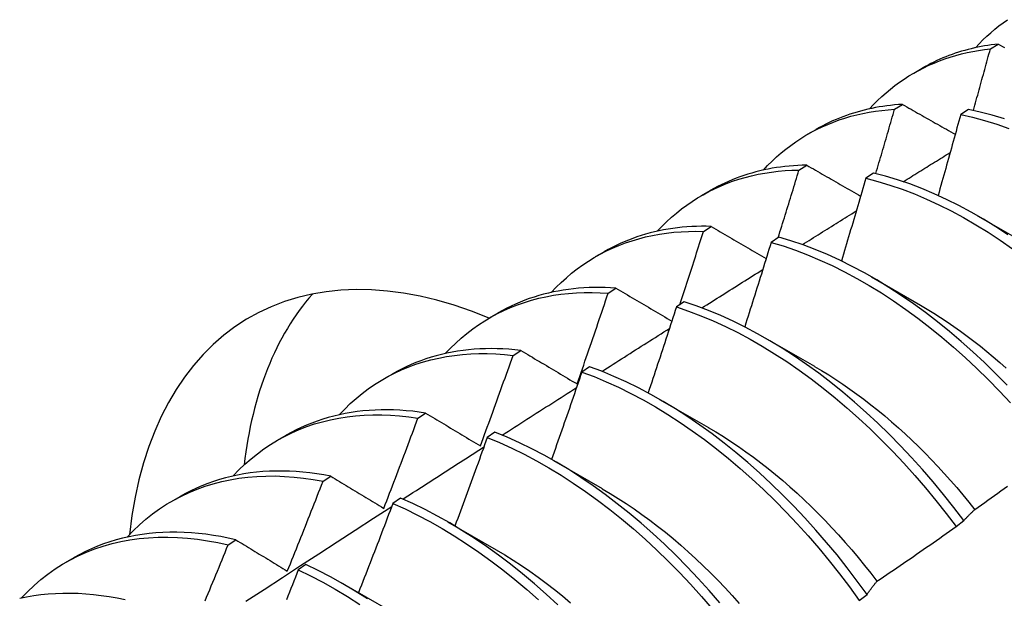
# Model space of a CAD drawing. Header units: inches. Extents: x 118.7 to 140.2, y 35 to 76.3.
# Tile 6 of 16: x 126.405 to 126.728, y 47.513 to 47.703. Entities that reach past the tile are written whole.
import ezdxf

# ---------------------------------------------------------------- set-up
doc = ezdxf.new("R2010")
doc.units = ezdxf.units.IN
doc.header["$MEASUREMENT"] = 0
doc.layers.add('Visible Edges(ANSI)', color=7, linetype='Continuous', lineweight=25)

msp = doc.modelspace()

# ---------------------------------------------------------------- linework, layer by layer
at = {"layer": 'Visible Edges(ANSI)'}
for p, q in [((126.72391, 47.69353), (126.72646, 47.69512)), ((126.69876, 47.68556), (126.70157, 47.68718)), ((126.69248, 47.6737), (126.69502, 47.67531)), ((126.71668, 47.67366), (126.71417, 47.67197)), ((126.66396, 47.66547), (126.66677, 47.66709)), ((126.6611, 47.65372), (126.66363, 47.65534)), ((126.68556, 47.65275), (126.68305, 47.65106)), ((126.62916, 47.64538), (126.63197, 47.647)), ((126.71974, 47.6387), (126.73576, 47.62948)), ((126.62977, 47.63359), (126.6323, 47.63522)), ((126.65446, 47.6317), (126.65195, 47.62999)), ((126.59436, 47.62529), (126.59717, 47.62691)), ((126.68494, 47.61861), (126.70096, 47.60939)), ((126.59849, 47.6133), (126.60101, 47.61495)), ((126.6234, 47.61049), (126.62089, 47.60877)), ((126.55956, 47.60519), (126.56238, 47.60682)), ((126.65015, 47.59852), (126.66616, 47.5893)), ((126.56725, 47.59286), (126.56977, 47.59452)), ((126.59235, 47.58914), (126.58984, 47.58741)), ((126.52477, 47.5851), (126.52758, 47.58673)), ((126.61535, 47.57843), (126.63136, 47.56921)), ((126.53606, 47.57227), (126.53857, 47.57394)), ((126.48997, 47.56501), (126.49278, 47.56664)), ((126.56132, 47.56765), (126.55881, 47.5659)), ((126.58055, 47.55834), (126.59656, 47.54912)), ((126.5049, 47.55152), (126.50741, 47.55321)), ((126.45517, 47.54492), (126.45798, 47.54654)), ((126.5303, 47.546), (126.5278, 47.54425)), ((126.54575, 47.53824), (126.56176, 47.52903)), ((126.71265, 47.53665), (126.71522, 47.5386)), ((126.47377, 47.53063), (126.47629, 47.53232)), ((126.42037, 47.52483), (126.42318, 47.52645)), ((126.4993, 47.52422), (126.49679, 47.52245)), ((126.51095, 47.51815), (126.52696, 47.50894)), ((126.68086, 47.51242), (126.68343, 47.51438))]:
    msp.add_line(p, q, dxfattribs=at)
at = {"layer": 'Visible Edges(ANSI)', "flags": 128}
for points in [[(126.71901, 47.69391), (126.72023, 47.6952), (126.72147, 47.69646), (126.72275, 47.69767), (126.72405, 47.69884), (126.72538, 47.69997), (126.72674, 47.70106), (126.72813, 47.70211), (126.72954, 47.70311)], [(126.68421, 47.67382), (126.68552, 47.67521), (126.68687, 47.67655), (126.68825, 47.67785), (126.68966, 47.6791), (126.6911, 47.6803), (126.69257, 47.68145), (126.69408, 47.68256), (126.69562, 47.68361), (126.69718, 47.68462), (126.69878, 47.68557), (126.70041, 47.68647), (126.70206, 47.68733), (126.70374, 47.68813), (126.70545, 47.68888), (126.70719, 47.68958), (126.70895, 47.69023), (126.71074, 47.69083), (126.71255, 47.69137), (126.71439, 47.69186), (126.71625, 47.6923), (126.71813, 47.69269), (126.72004, 47.69302), (126.72197, 47.6933), (126.72391, 47.69353)], [(126.72646, 47.69512), (126.72533, 47.69499), (126.72421, 47.69485), (126.7231, 47.69468), (126.72199, 47.6945), (126.72089, 47.6943), (126.7198, 47.69408), (126.71872, 47.69385), (126.71764, 47.69359), (126.71657, 47.69332), (126.71551, 47.69303), (126.71446, 47.69273), (126.71341, 47.69241), (126.71238, 47.69207), (126.71135, 47.69171), (126.71033, 47.69133), (126.70932, 47.69094), (126.70832, 47.69053), (126.70733, 47.6901), (126.70635, 47.68966), (126.70537, 47.6892), (126.70441, 47.68872), (126.70345, 47.68822), (126.70251, 47.68771), (126.70157, 47.68718)], [(126.71834, 47.67331), (126.71857, 47.67415), (126.71881, 47.67499), (126.71905, 47.67584), (126.71928, 47.67668), (126.71952, 47.67752), (126.71975, 47.67836), (126.71999, 47.67921), (126.72022, 47.68005), (126.72045, 47.68089), (126.72069, 47.68173), (126.72092, 47.68258), (126.72115, 47.68342), (126.72138, 47.68426), (126.72162, 47.6851), (126.72185, 47.68595), (126.72208, 47.68679), (126.72231, 47.68763), (126.72254, 47.68847), (126.72277, 47.68932), (126.723, 47.69016), (126.72323, 47.691), (126.72346, 47.69184), (126.72369, 47.69268), (126.72391, 47.69353)], [(126.72646, 47.69512), (126.72716, 47.69473), (126.72786, 47.69433), (126.72857, 47.69394)], [(126.64941, 47.65373), (126.65082, 47.65522), (126.65226, 47.65665), (126.65374, 47.65803), (126.65526, 47.65936), (126.65682, 47.66062), (126.65841, 47.66184), (126.66004, 47.663), (126.6617, 47.6641), (126.6634, 47.66514), (126.66513, 47.66613), (126.6669, 47.66705), (126.66869, 47.66792), (126.67052, 47.66873), (126.67238, 47.66949), (126.67427, 47.67018), (126.67618, 47.67081), (126.67813, 47.67138), (126.6801, 47.6719), (126.6821, 47.67235), (126.68413, 47.67274), (126.68618, 47.67307), (126.68826, 47.67334), (126.69036, 47.67355), (126.69248, 47.6737)], [(126.69502, 47.67531), (126.69373, 47.67522), (126.69245, 47.67511), (126.69118, 47.67498), (126.68992, 47.67482), (126.68866, 47.67465), (126.68742, 47.67445), (126.68619, 47.67423), (126.68496, 47.67398), (126.68374, 47.67372), (126.68254, 47.67343), (126.68134, 47.67312), (126.68016, 47.67278), (126.67898, 47.67243), (126.67781, 47.67205), (126.67666, 47.67165), (126.67552, 47.67123), (126.67438, 47.67079), (126.67326, 47.67033), (126.67215, 47.66984), (126.67105, 47.66933), (126.66996, 47.66881), (126.66889, 47.66826), (126.66782, 47.66768), (126.66677, 47.66709)], [(126.68632, 47.65257), (126.68658, 47.65345), (126.68684, 47.65433), (126.6871, 47.65521), (126.68736, 47.65609), (126.68762, 47.65697), (126.68788, 47.65785), (126.68814, 47.65873), (126.6884, 47.65961), (126.68866, 47.66049), (126.68891, 47.66137), (126.68917, 47.66225), (126.68943, 47.66313), (126.68968, 47.66401), (126.68994, 47.66489), (126.6902, 47.66578), (126.69045, 47.66666), (126.69071, 47.66754), (126.69096, 47.66842), (126.69121, 47.6693), (126.69147, 47.67018), (126.69172, 47.67106), (126.69197, 47.67194), (126.69223, 47.67282), (126.69248, 47.6737)], [(126.69502, 47.67531), (126.69573, 47.6749), (126.69645, 47.67449), (126.69717, 47.67408), (126.69789, 47.67368), (126.69861, 47.67327), (126.69933, 47.67286), (126.70005, 47.67245), (126.70077, 47.67204), (126.70149, 47.67163), (126.70221, 47.67122), (126.70293, 47.67081), (126.70366, 47.6704), (126.70438, 47.66999), (126.70511, 47.66958), (126.70583, 47.66917), (126.70656, 47.66876), (126.70728, 47.66835), (126.70801, 47.66794), (126.70874, 47.66753), (126.70946, 47.66712), (126.71019, 47.66671), (126.71092, 47.66629), (126.71165, 47.66588), (126.71238, 47.66547)], [(126.7285, 47.67054), (126.72453, 47.67175), (126.72059, 47.67279), (126.71668, 47.67366)], [(126.71417, 47.67197), (126.71386, 47.67087), (126.71356, 47.66976), (126.71326, 47.66865), (126.71295, 47.66754), (126.71265, 47.66643), (126.71234, 47.66533), (126.71203, 47.66422), (126.71173, 47.66311), (126.71142, 47.662), (126.71111, 47.6609), (126.7108, 47.65979), (126.71049, 47.65868), (126.71018, 47.65757), (126.70987, 47.65646), (126.70956, 47.65536), (126.70925, 47.65425), (126.70894, 47.65314), (126.70863, 47.65203), (126.70831, 47.65092), (126.708, 47.64982), (126.70769, 47.64871), (126.70737, 47.6476), (126.70706, 47.64649), (126.70674, 47.64538)], [(126.71417, 47.67197), (126.71808, 47.67109), (126.72202, 47.67004), (126.72599, 47.66882), (126.72999, 47.66743)], [(126.6953, 47.64991), (126.69594, 47.65031), (126.69659, 47.65071), (126.69723, 47.65111), (126.69787, 47.65151), (126.69851, 47.65191), (126.69915, 47.65231), (126.6998, 47.65271), (126.70044, 47.65311), (126.70108, 47.6535), (126.70172, 47.6539), (126.70237, 47.6543), (126.70301, 47.6547), (126.70365, 47.6551), (126.70429, 47.6555), (126.70494, 47.6559), (126.70558, 47.6563), (126.70622, 47.6567), (126.70686, 47.65709), (126.70751, 47.65749), (126.70815, 47.65789), (126.70879, 47.65829), (126.70943, 47.65869), (126.71008, 47.65909), (126.71072, 47.65949)], [(126.61461, 47.63364), (126.61611, 47.63522), (126.61766, 47.63675), (126.61924, 47.63821), (126.62087, 47.63961), (126.62255, 47.64094), (126.62426, 47.64221), (126.62601, 47.64342), (126.6278, 47.64457), (126.62963, 47.64564), (126.6315, 47.64666), (126.6334, 47.6476), (126.63534, 47.64848), (126.63732, 47.64929), (126.63933, 47.65004), (126.64137, 47.65072), (126.64345, 47.65132), (126.64555, 47.65187), (126.64769, 47.65234), (126.64986, 47.65274), (126.65205, 47.65308), (126.65428, 47.65334), (126.65652, 47.65354), (126.6588, 47.65366), (126.6611, 47.65372)], [(126.66363, 47.65534), (126.66218, 47.65531), (126.66074, 47.65525), (126.65931, 47.65516), (126.65789, 47.65504), (126.65648, 47.6549), (126.65508, 47.65473), (126.65369, 47.65453), (126.65231, 47.6543), (126.65094, 47.65405), (126.64959, 47.65377), (126.64825, 47.65346), (126.64691, 47.65312), (126.6456, 47.65276), (126.64429, 47.65237), (126.643, 47.65196), (126.64172, 47.65151), (126.64045, 47.65104), (126.6392, 47.65054), (126.63796, 47.65002), (126.63673, 47.64947), (126.63552, 47.64889), (126.63432, 47.64829), (126.63314, 47.64766), (126.63197, 47.647)], [(126.65429, 47.63158), (126.65458, 47.6325), (126.65487, 47.63342), (126.65515, 47.63435), (126.65544, 47.63527), (126.65573, 47.63619), (126.65601, 47.63711), (126.6563, 47.63804), (126.65659, 47.63896), (126.65687, 47.63988), (126.65716, 47.6408), (126.65744, 47.64173), (126.65772, 47.64265), (126.65801, 47.64357), (126.65829, 47.64449), (126.65857, 47.64542), (126.65886, 47.64634), (126.65914, 47.64726), (126.65942, 47.64818), (126.6597, 47.64911), (126.65998, 47.65003), (126.66026, 47.65095), (126.66054, 47.65188), (126.66082, 47.6528), (126.6611, 47.65372)], [(126.66363, 47.65534), (126.66436, 47.65492), (126.66509, 47.6545), (126.66582, 47.65408), (126.66656, 47.65365), (126.66729, 47.65323), (126.66802, 47.65281), (126.66876, 47.65239), (126.66949, 47.65196), (126.67023, 47.65154), (126.67096, 47.65112), (126.6717, 47.65069), (126.67244, 47.65027), (126.67318, 47.64985), (126.67391, 47.64942), (126.67465, 47.649), (126.67539, 47.64857), (126.67613, 47.64815), (126.67687, 47.64772), (126.67762, 47.6473), (126.67836, 47.64687), (126.6791, 47.64645), (126.67984, 47.64602), (126.68059, 47.64559), (126.68133, 47.64517)], [(126.68305, 47.65106), (126.68272, 47.64992), (126.68239, 47.64879), (126.68206, 47.64766), (126.68173, 47.64652), (126.6814, 47.64539), (126.68107, 47.64426), (126.68074, 47.64312), (126.6804, 47.64199), (126.68007, 47.64086), (126.67974, 47.63972), (126.6794, 47.63859), (126.67907, 47.63746), (126.67873, 47.63632), (126.6784, 47.63519), (126.67806, 47.63406), (126.67772, 47.63293), (126.67739, 47.63179), (126.67705, 47.63066), (126.67671, 47.62953), (126.67637, 47.62839), (126.67603, 47.62726), (126.67569, 47.62613), (126.67535, 47.62499), (126.67501, 47.62386)], [(126.68305, 47.65106), (126.68699, 47.65001), (126.69096, 47.6488), (126.69495, 47.64743), (126.69896, 47.64588), (126.70299, 47.64418), (126.70702, 47.64231), (126.71107, 47.64029), (126.71511, 47.63811), (126.71914, 47.63578), (126.72317, 47.6333), (126.72718, 47.63067), (126.73118, 47.6279)], [(126.72969, 47.6325), (126.72568, 47.63511), (126.72165, 47.63758), (126.71761, 47.63991), (126.71357, 47.64207), (126.70953, 47.64409), (126.70549, 47.64594), (126.70147, 47.64763), (126.69746, 47.64916), (126.69346, 47.65053), (126.6895, 47.65172), (126.68556, 47.65275)], [(126.6622, 47.62923), (126.66294, 47.62969), (126.66367, 47.63015), (126.66441, 47.63061), (126.66515, 47.63108), (126.66589, 47.63154), (126.66663, 47.632), (126.66736, 47.63246), (126.6681, 47.63293), (126.66884, 47.63339), (126.66958, 47.63385), (126.67032, 47.63431), (126.67105, 47.63478), (126.67179, 47.63524), (126.67253, 47.6357), (126.67327, 47.63616), (126.67401, 47.63662), (126.67475, 47.63709), (126.67548, 47.63755), (126.67622, 47.63801), (126.67696, 47.63847), (126.6777, 47.63893), (126.67844, 47.6394), (126.67918, 47.63986), (126.67992, 47.64032)], [(126.6323, 47.63522), (126.63068, 47.63525), (126.62908, 47.63525), (126.62748, 47.63522), (126.6259, 47.63515), (126.62433, 47.63505), (126.62277, 47.63492), (126.62122, 47.63475), (126.61969, 47.63456), (126.61817, 47.63432), (126.61666, 47.63406), (126.61517, 47.63376), (126.61369, 47.63343), (126.61223, 47.63306), (126.61078, 47.63267), (126.60934, 47.63224), (126.60793, 47.63177), (126.60652, 47.63128), (126.60514, 47.63075), (126.60377, 47.63019), (126.60241, 47.6296), (126.60108, 47.62897), (126.59976, 47.62832), (126.59846, 47.62763), (126.59717, 47.62691)], [(126.6323, 47.63522), (126.63304, 47.63479), (126.63379, 47.63435), (126.63453, 47.63392), (126.63528, 47.63348), (126.63602, 47.63305), (126.63677, 47.63261), (126.63752, 47.63217), (126.63827, 47.63174), (126.63902, 47.6313), (126.63977, 47.63086), (126.64052, 47.63043), (126.64127, 47.62999), (126.64202, 47.62955), (126.64277, 47.62911), (126.64353, 47.62867), (126.64428, 47.62824), (126.64503, 47.6278), (126.64579, 47.62736), (126.64655, 47.62692), (126.6473, 47.62648), (126.64806, 47.62604), (126.64882, 47.6256), (126.64958, 47.62516), (126.65034, 47.62472)], [(126.57982, 47.61355), (126.58141, 47.61523), (126.58305, 47.61684), (126.58475, 47.61838), (126.58649, 47.61985), (126.58827, 47.62125), (126.59011, 47.62258), (126.59198, 47.62384), (126.59391, 47.62502), (126.59587, 47.62613), (126.59788, 47.62716), (126.59993, 47.62812), (126.60201, 47.629), (126.60414, 47.62981), (126.60631, 47.63054), (126.60851, 47.63119), (126.61074, 47.63177), (126.61301, 47.63227), (126.61532, 47.63269), (126.61765, 47.63304), (126.62002, 47.6333), (126.62242, 47.63349), (126.62484, 47.6336), (126.62729, 47.63363), (126.62977, 47.63359)], [(126.62196, 47.60951), (126.62229, 47.61051), (126.62262, 47.61151), (126.62295, 47.61252), (126.62328, 47.61352), (126.62361, 47.61452), (126.62394, 47.61553), (126.62427, 47.61653), (126.62459, 47.61753), (126.62492, 47.61854), (126.62525, 47.61954), (126.62558, 47.62054), (126.6259, 47.62155), (126.62623, 47.62255), (126.62655, 47.62355), (126.62687, 47.62456), (126.6272, 47.62556), (126.62752, 47.62656), (126.62784, 47.62757), (126.62817, 47.62857), (126.62849, 47.62957), (126.62881, 47.63058), (126.62913, 47.63158), (126.62945, 47.63258), (126.62977, 47.63359)], [(126.72944, 47.58307), (126.72575, 47.58683), (126.72201, 47.59048), (126.71821, 47.59402), (126.71437, 47.59744), (126.71049, 47.60073), (126.70658, 47.60389), (126.70263, 47.60692), (126.69865, 47.60981), (126.69466, 47.61256), (126.69064, 47.61517), (126.68661, 47.61764), (126.68257, 47.61995), (126.67853, 47.62211), (126.67449, 47.62411), (126.67046, 47.62595), (126.66643, 47.62764), (126.66242, 47.62916), (126.65843, 47.63051), (126.65446, 47.6317)], [(126.65195, 47.62999), (126.6516, 47.62883), (126.65124, 47.62768), (126.65089, 47.62652), (126.65053, 47.62536), (126.65018, 47.62421), (126.64982, 47.62305), (126.64946, 47.62189), (126.64911, 47.62074), (126.64875, 47.61958), (126.64839, 47.61843), (126.64803, 47.61727), (126.64767, 47.61611), (126.6473, 47.61496), (126.64694, 47.6138), (126.64658, 47.61265), (126.64622, 47.61149), (126.64585, 47.61033), (126.64549, 47.60918), (126.64512, 47.60802), (126.64476, 47.60687), (126.64439, 47.60571), (126.64402, 47.60455), (126.64366, 47.6034), (126.64329, 47.60224)], [(126.65195, 47.62999), (126.65592, 47.62879), (126.65991, 47.62742), (126.66392, 47.62589), (126.66795, 47.62419), (126.67199, 47.62234), (126.67603, 47.62032), (126.68007, 47.61815), (126.68411, 47.61583), (126.68813, 47.61336), (126.69215, 47.61074), (126.69615, 47.60797), (126.70012, 47.60507), (126.70406, 47.60203), (126.70798, 47.59886), (126.71186, 47.59556), (126.71569, 47.59213), (126.71948, 47.58859), (126.72322, 47.58493), (126.72691, 47.58116), (126.73053, 47.57728)], [(126.62923, 47.60846), (126.63007, 47.60899), (126.6309, 47.60951), (126.63173, 47.61004), (126.63256, 47.61056), (126.6334, 47.61109), (126.63423, 47.61162), (126.63506, 47.61214), (126.63589, 47.61267), (126.63672, 47.61319), (126.63756, 47.61372), (126.63839, 47.61424), (126.63922, 47.61477), (126.64005, 47.61529), (126.64089, 47.61582), (126.64172, 47.61634), (126.64255, 47.61687), (126.64338, 47.61739), (126.64422, 47.61792), (126.64505, 47.61844), (126.64588, 47.61897), (126.64671, 47.61949), (126.64755, 47.62002), (126.64838, 47.62054), (126.64921, 47.62106)], [(126.60101, 47.61495), (126.59923, 47.61506), (126.59746, 47.61513), (126.59569, 47.61517), (126.59395, 47.61516), (126.59221, 47.61511), (126.59049, 47.61503), (126.58879, 47.6149), (126.58709, 47.61474), (126.58542, 47.61454), (126.58376, 47.61429), (126.58211, 47.61401), (126.58048, 47.61369), (126.57887, 47.61333), (126.57728, 47.61293), (126.5757, 47.61249), (126.57414, 47.61202), (126.5726, 47.6115), (126.57108, 47.61095), (126.56958, 47.61035), (126.5681, 47.60972), (126.56664, 47.60905), (126.5652, 47.60835), (126.56378, 47.6076), (126.56238, 47.60682)], [(126.60101, 47.61495), (126.60177, 47.6145), (126.60253, 47.61405), (126.60329, 47.6136), (126.60404, 47.61316), (126.6048, 47.61271), (126.60556, 47.61226), (126.60633, 47.61181), (126.60709, 47.61136), (126.60785, 47.61091), (126.60861, 47.61046), (126.60938, 47.61001), (126.61014, 47.60956), (126.61091, 47.60911), (126.61167, 47.60866), (126.61244, 47.6082), (126.61321, 47.60775), (126.61398, 47.6073), (126.61475, 47.60685), (126.61552, 47.60639), (126.61629, 47.60594), (126.61706, 47.60549), (126.61783, 47.60503), (126.61861, 47.60458), (126.61938, 47.60412)], [(126.54502, 47.59346), (126.54671, 47.59523), (126.54845, 47.59693), (126.55025, 47.59855), (126.5521, 47.6001), (126.55401, 47.60156), (126.55596, 47.60294), (126.55797, 47.60424), (126.56002, 47.60546), (126.56212, 47.60659), (126.56427, 47.60764), (126.56647, 47.60861), (126.5687, 47.60949), (126.57098, 47.61028), (126.57331, 47.61099), (126.57567, 47.61161), (126.57807, 47.61215), (126.58051, 47.6126), (126.58298, 47.61296), (126.58549, 47.61324), (126.58803, 47.61343), (126.5906, 47.61353), (126.5932, 47.61354), (126.59583, 47.61346), (126.59849, 47.6133)], [(126.58827, 47.5835), (126.58871, 47.58474), (126.58914, 47.58598), (126.58957, 47.58722), (126.59001, 47.58846), (126.59044, 47.5897), (126.59087, 47.59095), (126.5913, 47.59219), (126.59173, 47.59343), (126.59216, 47.59467), (126.59258, 47.59591), (126.59301, 47.59715), (126.59344, 47.59839), (126.59386, 47.59964), (126.59429, 47.60088), (126.59471, 47.60212), (126.59513, 47.60336), (126.59556, 47.6046), (126.59598, 47.60585), (126.5964, 47.60709), (126.59682, 47.60833), (126.59724, 47.60957), (126.59765, 47.61082), (126.59807, 47.61206), (126.59849, 47.6133)], [(126.62089, 47.60877), (126.62051, 47.6076), (126.62013, 47.60642), (126.61974, 47.60524), (126.61936, 47.60406), (126.61898, 47.60289), (126.6186, 47.60171), (126.61821, 47.60053), (126.61783, 47.59935), (126.61744, 47.59818), (126.61706, 47.597), (126.61667, 47.59582), (126.61628, 47.59465), (126.61589, 47.59347), (126.6155, 47.59229), (126.61511, 47.59112), (126.61472, 47.58994), (126.61433, 47.58876), (126.61394, 47.58759), (126.61355, 47.58641), (126.61316, 47.58523), (126.61276, 47.58406), (126.61237, 47.58288), (126.61198, 47.5817), (126.61158, 47.58053)], [(126.62089, 47.60877), (126.62488, 47.60742), (126.62889, 47.60589), (126.63291, 47.60421), (126.63695, 47.60236), (126.64099, 47.60036), (126.64503, 47.5982), (126.64907, 47.59588), (126.6531, 47.59342), (126.65711, 47.59081), (126.66111, 47.58805), (126.66509, 47.58515), (126.66903, 47.58212), (126.67295, 47.57896), (126.67683, 47.57567), (126.68067, 47.57225), (126.68446, 47.56871), (126.6882, 47.56506), (126.69189, 47.56129), (126.69552, 47.55742), (126.69909, 47.55345), (126.70259, 47.54938), (126.70602, 47.54522), (126.70938, 47.54097), (126.71265, 47.53665)], [(126.71522, 47.5386), (126.71194, 47.54292), (126.70858, 47.54716), (126.70514, 47.55132), (126.70163, 47.55538), (126.69806, 47.55934), (126.69443, 47.5632), (126.69073, 47.56696), (126.68699, 47.57061), (126.68319, 47.57413), (126.67935, 47.57754), (126.67546, 47.58083), (126.67155, 47.58398), (126.6676, 47.587), (126.66362, 47.58989), (126.65962, 47.59263), (126.6556, 47.59523), (126.65157, 47.59769), (126.64753, 47.59999), (126.64349, 47.60214), (126.63945, 47.60413), (126.63542, 47.60597), (126.63139, 47.60764), (126.62738, 47.60915), (126.6234, 47.61049)], [(126.70095, 47.60933), (126.70316, 47.60803), (126.70537, 47.60668), (126.70757, 47.60528), (126.70976, 47.60384), (126.71195, 47.60234), (126.71413, 47.6008), (126.7163, 47.59921), (126.71847, 47.59757), (126.72062, 47.59589), (126.72276, 47.59416), (126.72488, 47.59239), (126.72699, 47.59057), (126.72909, 47.58872)], [(126.5964, 47.58761), (126.59733, 47.5882), (126.59825, 47.58879), (126.59918, 47.58938), (126.6001, 47.58997), (126.60103, 47.59056), (126.60195, 47.59115), (126.60288, 47.59173), (126.6038, 47.59232), (126.60473, 47.59291), (126.60565, 47.5935), (126.60658, 47.59409), (126.6075, 47.59468), (126.60843, 47.59527), (126.60935, 47.59585), (126.61028, 47.59644), (126.6112, 47.59703), (126.61213, 47.59762), (126.61306, 47.59821), (126.61398, 47.59879), (126.61491, 47.59938), (126.61583, 47.59997), (126.61676, 47.60055), (126.61768, 47.60114), (126.61861, 47.60173)], [(126.56977, 47.59452), (126.56782, 47.59472), (126.56588, 47.59488), (126.56395, 47.59499), (126.56203, 47.59506), (126.56013, 47.59508), (126.55825, 47.59505), (126.55638, 47.59498), (126.55453, 47.59486), (126.55269, 47.59469), (126.55087, 47.59448), (126.54907, 47.59422), (126.54729, 47.59392), (126.54553, 47.59357), (126.54379, 47.59317), (126.54207, 47.59273), (126.54037, 47.59224), (126.53869, 47.59171), (126.53703, 47.59113), (126.5354, 47.59051), (126.53379, 47.58984), (126.5322, 47.58913), (126.53063, 47.58837), (126.52909, 47.58757), (126.52758, 47.58673)], [(126.51022, 47.57337), (126.512, 47.57524), (126.51385, 47.57702), (126.51575, 47.57872), (126.51772, 47.58034), (126.51974, 47.58186), (126.52182, 47.58329), (126.52396, 47.58463), (126.52615, 47.58588), (126.52839, 47.58703), (126.53068, 47.58809), (126.53302, 47.58906), (126.53541, 47.58993), (126.53785, 47.59071), (126.54033, 47.59139), (126.54286, 47.59197), (126.54542, 47.59246), (126.54803, 47.59285), (126.55067, 47.59315), (126.55336, 47.59334), (126.55607, 47.59344), (126.55882, 47.59344), (126.5616, 47.59335), (126.56441, 47.59315), (126.56725, 47.59286)], [(126.55654, 47.56314), (126.557, 47.56437), (126.55745, 47.56561), (126.5579, 47.56685), (126.55836, 47.56808), (126.55881, 47.56932), (126.55926, 47.57056), (126.55971, 47.5718), (126.56016, 47.57304), (126.56061, 47.57427), (126.56106, 47.57551), (126.56151, 47.57675), (126.56195, 47.57799), (126.5624, 47.57923), (126.56285, 47.58047), (126.56329, 47.5817), (126.56373, 47.58294), (126.56418, 47.58418), (126.56462, 47.58542), (126.56506, 47.58666), (126.5655, 47.5879), (126.56594, 47.58914), (126.56638, 47.59038), (126.56681, 47.59162), (126.56725, 47.59286)], [(126.56977, 47.59452), (126.57053, 47.59406), (126.5713, 47.59361), (126.57206, 47.59315), (126.57282, 47.5927), (126.57359, 47.59224), (126.57435, 47.59179), (126.57512, 47.59133), (126.57589, 47.59087), (126.57665, 47.59041), (126.57742, 47.58996), (126.57819, 47.5895), (126.57896, 47.58904), (126.57973, 47.58858), (126.58051, 47.58812), (126.58128, 47.58766), (126.58205, 47.5872), (126.58283, 47.58674), (126.5836, 47.58628), (126.58438, 47.58582), (126.58515, 47.58535), (126.58593, 47.58489), (126.58671, 47.58443), (126.58749, 47.58397), (126.58827, 47.5835)], [(126.68343, 47.51438), (126.68023, 47.51877), (126.67694, 47.52308), (126.67358, 47.52732), (126.67014, 47.53147), (126.66662, 47.53552), (126.66305, 47.53948), (126.65941, 47.54334), (126.65571, 47.54709), (126.65196, 47.55073), (126.64816, 47.55425), (126.64432, 47.55765), (126.64043, 47.56093), (126.63651, 47.56407), (126.63256, 47.56709), (126.62858, 47.56996), (126.62458, 47.5727), (126.62057, 47.57529), (126.61653, 47.57774), (126.6125, 47.58003), (126.60845, 47.58217), (126.60441, 47.58415), (126.60038, 47.58598), (126.59636, 47.58764), (126.59235, 47.58914)], [(126.66616, 47.58926), (126.66851, 47.58789), (126.67085, 47.58645), (126.67318, 47.58497), (126.67551, 47.58342), (126.67783, 47.58182), (126.68014, 47.58016), (126.68243, 47.57845), (126.68472, 47.57668), (126.68699, 47.57486), (126.68925, 47.57299), (126.6915, 47.57107), (126.69373, 47.56911), (126.69594, 47.56709), (126.69813, 47.56503), (126.70031, 47.56293), (126.70246, 47.56078), (126.70459, 47.55859), (126.7067, 47.55636), (126.70878, 47.55409), (126.71084, 47.55178), (126.71288, 47.54944), (126.71488, 47.54706), (126.71686, 47.54465), (126.71881, 47.5422)], [(126.58984, 47.58741), (126.58943, 47.58621), (126.58903, 47.58502), (126.58862, 47.58382), (126.58821, 47.58263), (126.5878, 47.58143), (126.58739, 47.58023), (126.58698, 47.57904), (126.58656, 47.57784), (126.58615, 47.57664), (126.58574, 47.57545), (126.58532, 47.57425), (126.58491, 47.57306), (126.58449, 47.57186), (126.58408, 47.57067), (126.58366, 47.56947), (126.58324, 47.56828), (126.58283, 47.56708), (126.58241, 47.56589), (126.58199, 47.56469), (126.58157, 47.5635), (126.58115, 47.5623), (126.58072, 47.56111), (126.5803, 47.55991), (126.57988, 47.55872)], [(126.58984, 47.58741), (126.59385, 47.5859), (126.59787, 47.58422), (126.60191, 47.58239), (126.60595, 47.58039), (126.60999, 47.57824), (126.61403, 47.57593), (126.61806, 47.57348), (126.62208, 47.57087), (126.62607, 47.56813), (126.63005, 47.56524), (126.634, 47.56222), (126.63792, 47.55906), (126.6418, 47.55577), (126.64564, 47.55236), (126.64944, 47.54883), (126.65318, 47.54518), (126.65688, 47.54143), (126.66051, 47.53756), (126.66408, 47.5336), (126.66759, 47.52953), (126.67102, 47.52538), (126.67438, 47.52114), (126.67766, 47.51681), (126.68086, 47.51242)], [(126.56369, 47.56667), (126.56471, 47.56733), (126.56573, 47.56798), (126.56674, 47.56863), (126.56776, 47.56929), (126.56878, 47.56994), (126.56979, 47.57059), (126.57081, 47.57124), (126.57183, 47.5719), (126.57285, 47.57255), (126.57386, 47.5732), (126.57488, 47.57385), (126.5759, 47.5745), (126.57692, 47.57516), (126.57793, 47.57581), (126.57895, 47.57646), (126.57997, 47.57711), (126.58099, 47.57776), (126.582, 47.57841), (126.58302, 47.57906), (126.58404, 47.57972), (126.58506, 47.58037), (126.58607, 47.58102), (126.58709, 47.58167), (126.58811, 47.58232)], [(126.47542, 47.55327), (126.4773, 47.55524), (126.47925, 47.55712), (126.48126, 47.55889), (126.48334, 47.56057), (126.48548, 47.56215), (126.48769, 47.56363), (126.48996, 47.56501), (126.49228, 47.56628), (126.49466, 47.56745), (126.4971, 47.56852), (126.49959, 47.56948), (126.50214, 47.57034), (126.50473, 47.57109), (126.50738, 47.57174), (126.51007, 47.57227), (126.5128, 47.5727), (126.51558, 47.57303), (126.5184, 47.57324), (126.52126, 47.57335), (126.52415, 47.57335), (126.52708, 47.57324), (126.53004, 47.57302), (126.53304, 47.5727), (126.53606, 47.57227)], [(126.53857, 47.57394), (126.53645, 47.57425), (126.53433, 47.5745), (126.53223, 47.5747), (126.53015, 47.57485), (126.52808, 47.57494), (126.52603, 47.57498), (126.524, 47.57497), (126.52198, 47.5749), (126.51999, 47.57479), (126.51801, 47.57461), (126.51605, 47.57439), (126.51412, 47.57411), (126.5122, 47.57377), (126.51031, 47.57339), (126.50845, 47.57295), (126.5066, 47.57245), (126.50478, 47.57191), (126.50299, 47.57131), (126.50122, 47.57066), (126.49947, 47.56996), (126.49776, 47.56921), (126.49607, 47.5684), (126.49441, 47.56754), (126.49278, 47.56664)], [(126.53857, 47.57394), (126.53931, 47.57349), (126.54005, 47.57305), (126.54079, 47.5726), (126.54154, 47.57215), (126.54228, 47.57171), (126.54302, 47.57126), (126.54377, 47.57081), (126.54451, 47.57036), (126.54526, 47.56992), (126.546, 47.56947), (126.54675, 47.56902), (126.5475, 47.56857), (126.54825, 47.56812), (126.549, 47.56767), (126.54975, 47.56722), (126.5505, 47.56676), (126.55125, 47.56631), (126.552, 47.56586), (126.55276, 47.56541), (126.55351, 47.56495), (126.55427, 47.5645), (126.55502, 47.56405), (126.55578, 47.56359), (126.55654, 47.56314)], [(126.52484, 47.54264), (126.52532, 47.54387), (126.5258, 47.54511), (126.52627, 47.54634), (126.52675, 47.54757), (126.52722, 47.5488), (126.52769, 47.55004), (126.52816, 47.55127), (126.52863, 47.5525), (126.5291, 47.55374), (126.52957, 47.55497), (126.53004, 47.55621), (126.53051, 47.55744), (126.53098, 47.55868), (126.53144, 47.55991), (126.53191, 47.56115), (126.53237, 47.56238), (126.53283, 47.56362), (126.5333, 47.56485), (126.53376, 47.56609), (126.53422, 47.56732), (126.53468, 47.56856), (126.53514, 47.5698), (126.5356, 47.57103), (126.53606, 47.57227)], [(126.63135, 47.5692), (126.63383, 47.56773), (126.63631, 47.5662), (126.63877, 47.56461), (126.64123, 47.56295), (126.64368, 47.56123), (126.64613, 47.55945), (126.64855, 47.55761), (126.65097, 47.55572), (126.65337, 47.55377), (126.65576, 47.55176), (126.65813, 47.5497), (126.66048, 47.54759), (126.6628, 47.54543), (126.66511, 47.54321), (126.6674, 47.54095), (126.66966, 47.53865), (126.67189, 47.53629), (126.6741, 47.5339), (126.67628, 47.53146), (126.67843, 47.52898), (126.68054, 47.52646), (126.68263, 47.52391), (126.68468, 47.52131), (126.68669, 47.51868)], [(126.63513, 47.51162), (126.63162, 47.51567), (126.62804, 47.51962), (126.62439, 47.52347), (126.62069, 47.52722), (126.61694, 47.53085), (126.61314, 47.53436), (126.60929, 47.53776), (126.6054, 47.54103), (126.60148, 47.54417), (126.59753, 47.54717), (126.59355, 47.55004), (126.58955, 47.55277), (126.58553, 47.55535), (126.5815, 47.55779), (126.57746, 47.56007), (126.57342, 47.5622), (126.56938, 47.56418), (126.56534, 47.56599), (126.56132, 47.56765)], [(126.53109, 47.54565), (126.5322, 47.54637), (126.53331, 47.54708), (126.53442, 47.5478), (126.53553, 47.54852), (126.53664, 47.54924), (126.53775, 47.54995), (126.53886, 47.55067), (126.53997, 47.55139), (126.54108, 47.5521), (126.54218, 47.55282), (126.54329, 47.55354), (126.5444, 47.55425), (126.54551, 47.55497), (126.54662, 47.55568), (126.54773, 47.5564), (126.54884, 47.55712), (126.54995, 47.55783), (126.55106, 47.55855), (126.55217, 47.55926), (126.55328, 47.55998), (126.55439, 47.56069), (126.5555, 47.56141), (126.55661, 47.56212), (126.55772, 47.56283)], [(126.55881, 47.5659), (126.55838, 47.56469), (126.55794, 47.56348), (126.55751, 47.56226), (126.55707, 47.56105), (126.55663, 47.55984), (126.5562, 47.55863), (126.55576, 47.55742), (126.55532, 47.55621), (126.55488, 47.55499), (126.55444, 47.55378), (126.554, 47.55257), (126.55355, 47.55136), (126.55311, 47.55015), (126.55267, 47.54894), (126.55222, 47.54773), (126.55178, 47.54652), (126.55133, 47.54531), (126.55088, 47.5441), (126.55044, 47.54289), (126.54999, 47.54168), (126.54954, 47.54047), (126.54909, 47.53926), (126.54864, 47.53805), (126.54819, 47.53684)], [(126.55881, 47.5659), (126.56284, 47.56424), (126.56687, 47.56241), (126.57091, 47.56042), (126.57495, 47.55828), (126.57899, 47.55598), (126.58302, 47.55354), (126.58704, 47.55094), (126.59104, 47.5482), (126.59502, 47.54532), (126.59897, 47.54231), (126.60289, 47.53916), (126.60677, 47.53588), (126.61062, 47.53248), (126.61442, 47.52895), (126.61816, 47.52531), (126.62186, 47.52156), (126.6255, 47.5177), (126.62907, 47.51374), (126.63258, 47.50968)], [(126.44062, 47.53318), (126.4426, 47.53525), (126.44465, 47.53721), (126.44677, 47.53906), (126.44896, 47.5408), (126.45123, 47.54244), (126.45356, 47.54396), (126.45596, 47.54537), (126.45842, 47.54667), (126.46095, 47.54785), (126.46354, 47.54892), (126.46618, 47.54987), (126.46888, 47.55071), (126.47164, 47.55143), (126.47445, 47.55203), (126.47731, 47.55251), (126.48021, 47.55288), (126.48317, 47.55312), (126.48616, 47.55325), (126.4892, 47.55326), (126.49227, 47.55315), (126.49538, 47.55292), (126.49852, 47.55257), (126.50169, 47.55211), (126.5049, 47.55152)], [(126.50741, 47.55321), (126.50511, 47.55363), (126.50283, 47.55399), (126.50056, 47.55429), (126.4983, 47.55453), (126.49606, 47.55471), (126.49384, 47.55483), (126.49164, 47.55489), (126.48946, 47.55488), (126.4873, 47.55482), (126.48517, 47.55469), (126.48305, 47.5545), (126.48096, 47.55426), (126.47889, 47.55395), (126.47685, 47.55357), (126.47483, 47.55314), (126.47284, 47.55265), (126.47088, 47.5521), (126.46895, 47.55148), (126.46704, 47.55081), (126.46517, 47.55007), (126.46332, 47.54928), (126.46151, 47.54843), (126.45973, 47.54751), (126.45798, 47.54654)], [(126.50741, 47.55321), (126.50813, 47.55277), (126.50885, 47.55233), (126.50957, 47.5519), (126.51029, 47.55146), (126.51101, 47.55103), (126.51173, 47.55059), (126.51245, 47.55015), (126.51317, 47.54971), (126.51389, 47.54927), (126.51462, 47.54883), (126.51534, 47.5484), (126.51607, 47.54796), (126.5168, 47.54751), (126.51752, 47.54707), (126.51825, 47.54663), (126.51898, 47.54619), (126.51971, 47.54575), (126.52044, 47.54531), (126.52117, 47.54486), (126.52191, 47.54442), (126.52264, 47.54398), (126.52337, 47.54353), (126.52411, 47.54309), (126.52484, 47.54264)], [(126.49318, 47.52201), (126.49368, 47.52324), (126.49418, 47.52447), (126.49467, 47.5257), (126.49517, 47.52692), (126.49566, 47.52815), (126.49616, 47.52938), (126.49665, 47.53061), (126.49714, 47.53184), (126.49763, 47.53306), (126.49812, 47.53429), (126.49861, 47.53552), (126.4991, 47.53675), (126.49959, 47.53798), (126.50007, 47.53921), (126.50056, 47.54044), (126.50105, 47.54167), (126.50153, 47.5429), (126.50201, 47.54413), (126.5025, 47.54537), (126.50298, 47.5466), (126.50346, 47.54783), (126.50394, 47.54906), (126.50442, 47.55029), (126.5049, 47.55152)], [(126.71883, 47.54224), (126.71991, 47.54301), (126.72098, 47.54377), (126.72205, 47.54453), (126.72312, 47.5453), (126.72419, 47.54606), (126.72526, 47.54683), (126.72632, 47.5476), (126.72739, 47.54837), (126.72846, 47.54914), (126.72952, 47.54991)], [(126.59655, 47.54906), (126.59917, 47.54752), (126.60178, 47.5459), (126.60438, 47.54421), (126.60698, 47.54246), (126.60957, 47.54063), (126.61214, 47.53874), (126.6147, 47.53679), (126.61724, 47.53477), (126.61977, 47.5327), (126.62228, 47.53056), (126.62477, 47.52836), (126.62723, 47.5261), (126.62967, 47.52379), (126.63208, 47.52142), (126.63447, 47.519), (126.63683, 47.51653), (126.63915, 47.514), (126.64145, 47.51142)], [(126.5278, 47.54425), (126.52734, 47.54302), (126.52688, 47.5418), (126.52641, 47.54058), (126.52595, 47.53936), (126.52549, 47.53813), (126.52502, 47.53691), (126.52456, 47.53569), (126.52409, 47.53447), (126.52363, 47.53325), (126.52316, 47.53202), (126.52269, 47.5308), (126.52222, 47.52958), (126.52175, 47.52836), (126.52128, 47.52714), (126.52081, 47.52592), (126.52034, 47.5247), (126.51986, 47.52348), (126.51939, 47.52226), (126.51892, 47.52104), (126.51844, 47.51982), (126.51796, 47.5186), (126.51749, 47.51738), (126.51701, 47.51616), (126.51653, 47.51494)], [(126.5278, 47.54425), (126.53183, 47.54243), (126.53587, 47.54045), (126.53992, 47.53832), (126.54395, 47.53603), (126.54798, 47.53359), (126.552, 47.53101), (126.556, 47.52828), (126.55998, 47.52541), (126.56394, 47.5224), (126.56786, 47.51926), (126.57175, 47.51599), (126.57559, 47.51259)], [(126.58192, 47.51097), (126.57811, 47.51448), (126.57426, 47.51786), (126.57037, 47.52112), (126.56645, 47.52426), (126.56249, 47.52725), (126.55851, 47.53011), (126.55451, 47.53283), (126.55049, 47.53541), (126.54646, 47.53783), (126.54242, 47.54011), (126.53838, 47.54223), (126.53434, 47.5442), (126.5303, 47.546)], [(126.47959, 47.51211), (126.48557, 47.51603), (126.49155, 47.51993), (126.49753, 47.52384), (126.50351, 47.52774), (126.50949, 47.53163), (126.51548, 47.53552), (126.52146, 47.53941), (126.52745, 47.54329)], [(126.71522, 47.5386), (126.71536, 47.53877), (126.71551, 47.53893), (126.71566, 47.53909), (126.7158, 47.53925), (126.71595, 47.53941), (126.7161, 47.53957), (126.71624, 47.53973), (126.71639, 47.53988), (126.71654, 47.54004), (126.71669, 47.54019), (126.71684, 47.54035), (126.71699, 47.5405), (126.71714, 47.54065), (126.71729, 47.5408), (126.71744, 47.54095), (126.7176, 47.5411), (126.71775, 47.54125), (126.7179, 47.54139), (126.71806, 47.54154), (126.71821, 47.54168), (126.71837, 47.54182), (126.71852, 47.54196), (126.71868, 47.5421), (126.71883, 47.54224)], [(126.47629, 47.53232), (126.47381, 47.53287), (126.47135, 47.53335), (126.46891, 47.53377), (126.46648, 47.53411), (126.46407, 47.53439), (126.46168, 47.53459), (126.45932, 47.53473), (126.45697, 47.5348), (126.45464, 47.53479), (126.45234, 47.53472), (126.45007, 47.53458), (126.44782, 47.53437), (126.44559, 47.53409), (126.4434, 47.53374), (126.44123, 47.53331), (126.43909, 47.53283), (126.43698, 47.53227), (126.43491, 47.53164), (126.43287, 47.53095), (126.43086, 47.53018), (126.42889, 47.52935), (126.42695, 47.52845), (126.42505, 47.52749), (126.42318, 47.52645)], [(126.6867, 47.51869), (126.68779, 47.51943), (126.68888, 47.52017), (126.68996, 47.5209), (126.69105, 47.52164), (126.69214, 47.52238), (126.69322, 47.52313), (126.69431, 47.52387), (126.69539, 47.52461), (126.69648, 47.52536), (126.69756, 47.5261), (126.69864, 47.52685), (126.69972, 47.5276), (126.70081, 47.52835), (126.70189, 47.5291), (126.70297, 47.52985), (126.70405, 47.5306), (126.70512, 47.53135), (126.7062, 47.5321), (126.70728, 47.53286), (126.70836, 47.53361), (126.70943, 47.53437), (126.71051, 47.53513), (126.71158, 47.53589), (126.71265, 47.53665)], [(126.40582, 47.51309), (126.40789, 47.51525), (126.41005, 47.5173), (126.41228, 47.51922), (126.41459, 47.52103), (126.41698, 47.52272), (126.41944, 47.52428), (126.42197, 47.52572), (126.42458, 47.52704), (126.42725, 47.52823), (126.42999, 47.5293), (126.43279, 47.53023), (126.43565, 47.53104), (126.43857, 47.53172), (126.44154, 47.53227), (126.44457, 47.53269), (126.44765, 47.53299), (126.45078, 47.53315), (126.45395, 47.53318), (126.45716, 47.53307), (126.46042, 47.53284), (126.46371, 47.53248), (126.46703, 47.53199), (126.47039, 47.53137), (126.47377, 47.53063)], [(126.46619, 47.51225), (126.4667, 47.51348), (126.46721, 47.5147), (126.46772, 47.51592), (126.46823, 47.51715), (126.46874, 47.51837), (126.46924, 47.5196), (126.46975, 47.52082), (126.47026, 47.52205), (126.47076, 47.52327), (126.47126, 47.5245), (126.47177, 47.52572), (126.47227, 47.52695), (126.47277, 47.52817), (126.47327, 47.5294), (126.47377, 47.53063)], [(126.47629, 47.53232), (126.47698, 47.5319), (126.47768, 47.53147), (126.47837, 47.53105), (126.47907, 47.53062), (126.47977, 47.5302), (126.48046, 47.52977), (126.48116, 47.52934), (126.48186, 47.52892), (126.48257, 47.52849), (126.48327, 47.52806), (126.48397, 47.52763), (126.48467, 47.5272), (126.48538, 47.52677), (126.48608, 47.52634), (126.48679, 47.52591), (126.4875, 47.52548), (126.4882, 47.52505), (126.48891, 47.52462), (126.48962, 47.52418), (126.49033, 47.52375), (126.49104, 47.52332), (126.49175, 47.52288), (126.49247, 47.52245), (126.49318, 47.52201)], [(126.56177, 47.52897), (126.56452, 47.52735), (126.56727, 47.52565), (126.57, 47.52387), (126.57273, 47.52202), (126.57545, 47.52009), (126.57815, 47.51809), (126.58083, 47.51601), (126.5835, 47.51386), (126.58615, 47.51165)], [(126.51947, 47.5129), (126.51545, 47.51546), (126.51142, 47.51788), (126.50738, 47.52015), (126.50334, 47.52226), (126.4993, 47.52422)], [(126.49679, 47.52245), (126.49631, 47.52122), (126.49582, 47.51999), (126.49533, 47.51877), (126.49484, 47.51754), (126.49436, 47.51631), (126.49387, 47.51508), (126.49337, 47.51385), (126.49288, 47.51263)], [(126.49679, 47.52245), (126.50083, 47.52048), (126.50488, 47.51836), (126.50892, 47.51608), (126.51295, 47.51365), (126.51697, 47.51107)], [(126.68343, 47.51438), (126.68357, 47.51457), (126.6837, 47.51476), (126.68383, 47.51495), (126.68396, 47.51514), (126.68409, 47.51533), (126.68422, 47.51551), (126.68436, 47.5157), (126.68449, 47.51588), (126.68463, 47.51607), (126.68476, 47.51625), (126.6849, 47.51643), (126.68503, 47.51661), (126.68517, 47.51679), (126.6853, 47.51697), (126.68544, 47.51715), (126.68558, 47.51732), (126.68572, 47.5175), (126.68586, 47.51767), (126.686, 47.51784), (126.68614, 47.51802), (126.68628, 47.51819), (126.68642, 47.51836), (126.68656, 47.51852), (126.6867, 47.51869)], [(126.43991, 47.51259), (126.43729, 47.51313), (126.43469, 47.51358), (126.43211, 47.51396), (126.42955, 47.51427), (126.42701, 47.51449), (126.4245, 47.51464), (126.422, 47.51471), (126.41954, 47.5147), (126.4171, 47.51461), (126.41469, 47.51444), (126.4123, 47.51419), (126.40995, 47.51387), (126.40763, 47.51347), (126.40535, 47.51299)]]:
    msp.add_lwpolyline(points, dxfattribs=at)
at = {"layer": 'Visible Edges(ANSI)'}
for centre, start_param, end_param in [((126.57834, 47.43646), 5.635521, 6.95234), ((126.61581, 47.4581), 0.193391, 0.660754)]:
    msp.add_ellipse(centre, major_axis=(-0.0975, 0.16887), ratio=0.57735, start_param=start_param, end_param=end_param, dxfattribs=at)

doc.saveas('drawing.dxf')
